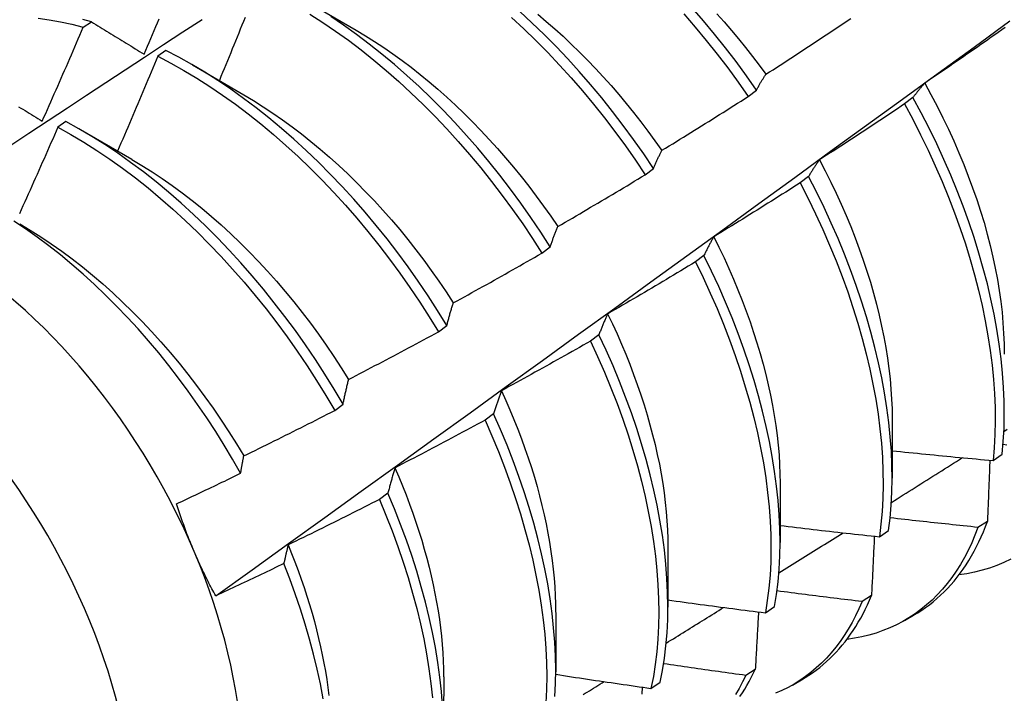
# Model space of a CAD drawing. Header units: inches. Extents: x 26 to 729, y 80 to 336.
# Tile 111 of 153: x 673.187 to 673.492, y 282.629 to 282.838. Entities that reach past the tile are written whole.
import ezdxf

# ---------------------------------------------------------------- set-up
doc = ezdxf.new("R2010")
doc.units = ezdxf.units.IN
doc.header["$MEASUREMENT"] = 0
doc.layers.add('Visible Edges(ANSI)', color=7, linetype='Continuous', lineweight=25)
doc.layers.add('Visible Tangent Edges(ANSI)', color=7, linetype='Continuous', lineweight=25)

msp = doc.modelspace()

# ---------------------------------------------------------------- linework, layer by layer
at = {"layer": 'Visible Edges(ANSI)'}
for p, q in [((673.27537, 282.84386), (673.29132, 282.83463)), ((673.20665, 282.83555), (673.20916, 282.83726)), ((673.23227, 282.8283), (673.22977, 282.82652)), ((673.24057, 282.82382), (673.25652, 282.81459)), ((673.41297, 282.81404), (673.41554, 282.816)), ((673.46411, 282.8137), (673.4615, 282.81172)), ((673.20127, 282.80629), (673.19877, 282.8045)), ((673.20577, 282.80378), (673.22172, 282.79455)), ((673.38102, 282.78974), (673.3836, 282.79171)), ((673.43173, 282.78919), (673.4291, 282.78721)), ((673.34899, 282.76539), (673.35158, 282.76736)), ((673.39924, 282.76464), (673.39661, 282.76266)), ((673.31688, 282.74099), (673.31948, 282.74297)), ((673.36666, 282.74008), (673.36403, 282.73809)), ((673.28468, 282.71655), (673.28728, 282.71853)), ((673.33398, 282.71549), (673.33134, 282.71351)), ((673.45768, 282.71398), (673.45766, 282.69554)), ((673.48895, 282.70101), (673.4918, 282.70293)), ((673.42288, 282.69394), (673.42286, 282.6755)), ((673.3012, 282.69089), (673.29855, 282.68891)), ((673.48719, 282.68212), (673.48429, 282.68025)), ((673.45369, 282.67733), (673.45654, 282.67924)), ((673.38808, 282.6739), (673.38806, 282.65546)), ((673.45124, 282.65906), (673.44833, 282.65721)), ((673.41831, 282.65374), (673.42117, 282.65564)), ((673.35328, 282.65386), (673.35326, 282.63542)), ((673.46151, 282.65133), (673.46432, 282.65295)), ((673.41518, 282.63613), (673.41226, 282.63428)), ((673.31849, 282.63382), (673.31846, 282.61538)), ((673.38282, 282.63025), (673.38569, 282.63215)), ((673.42671, 282.6313), (673.42952, 282.63291))]:
    msp.add_line(p, q, dxfattribs=at)
at = {"layer": 'Visible Edges(ANSI)', "flags": 128}
for points in [[(673.25686, 282.83859), (673.25636, 282.83736), (673.25587, 282.83614), (673.25538, 282.83491), (673.25488, 282.83369), (673.25439, 282.83246), (673.25389, 282.83124), (673.25339, 282.83001), (673.2529, 282.82879), (673.2524, 282.82757), (673.2519, 282.82634), (673.2514, 282.82512), (673.2509, 282.8239), (673.2504, 282.82267), (673.24989, 282.82145), (673.24939, 282.82023), (673.24889, 282.81901)], [(673.27692, 282.83962), (673.28094, 282.83705), (673.28494, 282.83434), (673.28892, 282.83148), (673.29287, 282.82848), (673.2968, 282.82535), (673.30069, 282.82209), (673.30454, 282.81871), (673.30834, 282.8152), (673.31209, 282.81158), (673.3158, 282.80784), (673.31944, 282.804), (673.32303, 282.80005), (673.32654, 282.79601), (673.32999, 282.79187), (673.33336, 282.78764), (673.33666, 282.78334), (673.33987, 282.77895), (673.343, 282.7745), (673.34604, 282.76997), (673.34899, 282.76539)], [(673.35158, 282.76736), (673.34863, 282.77194), (673.34558, 282.77646), (673.34244, 282.78091), (673.33922, 282.78528), (673.33592, 282.78959), (673.33254, 282.7938), (673.32909, 282.79794), (673.32557, 282.80197), (673.32198, 282.80591), (673.31833, 282.80975), (673.31462, 282.81348), (673.31086, 282.81709), (673.30706, 282.82059), (673.3032, 282.82396), (673.29931, 282.82721), (673.29539, 282.83033), (673.29143, 282.83332), (673.28745, 282.83617), (673.28344, 282.83887)], [(673.3836, 282.79171), (673.38056, 282.79623), (673.37743, 282.80068), (673.37422, 282.80507), (673.37092, 282.80937), (673.36754, 282.8136), (673.36409, 282.81773), (673.36058, 282.82178), (673.35699, 282.82572), (673.35335, 282.82956), (673.34964, 282.8333), (673.34589, 282.83692), (673.34208, 282.84042)], [(673.34772, 282.83955), (673.35034, 282.83734), (673.35295, 282.83506), (673.35553, 282.83272), (673.35809, 282.83031), (673.36062, 282.82784), (673.36312, 282.82531), (673.36559, 282.82273), (673.36803, 282.82009), (673.37043, 282.8174), (673.3728, 282.81466), (673.37513, 282.81187), (673.37743, 282.80904), (673.37968, 282.80616), (673.38189, 282.80324), (673.38406, 282.80029), (673.38618, 282.79729)], [(673.39304, 282.83965), (673.39655, 282.8356), (673.39999, 282.83145), (673.40336, 282.82721), (673.40664, 282.8229), (673.40985, 282.8185), (673.41297, 282.81404)], [(673.41554, 282.816), (673.41242, 282.82046), (673.40921, 282.82485), (673.40591, 282.82916), (673.40254, 282.83339), (673.3991, 282.83753), (673.39559, 282.84158)], [(673.40322, 282.83974), (673.4055, 282.83718), (673.40775, 282.83457), (673.40996, 282.83192), (673.41213, 282.82923), (673.41427, 282.8265), (673.41637, 282.82373), (673.41843, 282.82092)], [(673.14803, 282.77496), (673.154, 282.77894), (673.15996, 282.7829), (673.16592, 282.78687), (673.17189, 282.79083), (673.17785, 282.79478), (673.18382, 282.79873), (673.18979, 282.80268), (673.19576, 282.80662), (673.20173, 282.81055), (673.2077, 282.81449), (673.21367, 282.81841), (673.21964, 282.82234), (673.22561, 282.82626), (673.23158, 282.83017), (673.23756, 282.83408), (673.24353, 282.83798)], [(673.19261, 282.83838), (673.19607, 282.83788), (673.19956, 282.83724), (673.20309, 282.83647), (673.20665, 282.83555)], [(673.19391, 282.80635), (673.19445, 282.80757), (673.19499, 282.80878), (673.19553, 282.80999), (673.19606, 282.81121), (673.1966, 282.81242), (673.19714, 282.81364), (673.19767, 282.81485), (673.19821, 282.81607), (673.19874, 282.81728), (673.19927, 282.8185), (673.19981, 282.81972), (673.20034, 282.82093), (673.20087, 282.82215), (673.2014, 282.82337), (673.20193, 282.82458), (673.20245, 282.8258), (673.20298, 282.82702), (673.20351, 282.82824), (673.20403, 282.82946), (673.20456, 282.83068), (673.20508, 282.83189), (673.2056, 282.83311), (673.20612, 282.83433), (673.20665, 282.83555)], [(673.20916, 282.83726), (673.20652, 282.83794)], [(673.20916, 282.83726), (673.20983, 282.83684), (673.2105, 282.83643), (673.21118, 282.83601), (673.21185, 282.8356), (673.21253, 282.83518), (673.2132, 282.83476), (673.21388, 282.83435), (673.21456, 282.83393), (673.21524, 282.83351), (673.21592, 282.83309), (673.2166, 282.83267), (673.21728, 282.83225), (673.21796, 282.83183), (673.21864, 282.83141), (673.21933, 282.83099), (673.22001, 282.83057), (673.2207, 282.83015), (673.22138, 282.82973), (673.22207, 282.8293), (673.22276, 282.82888), (673.22345, 282.82846), (673.22413, 282.82803), (673.22482, 282.82761), (673.22552, 282.82718)], [(673.22552, 282.82718), (673.22603, 282.8284), (673.22655, 282.82962), (673.22707, 282.83084), (673.22759, 282.83206), (673.2281, 282.83328), (673.22862, 282.83451), (673.22913, 282.83573), (673.22964, 282.83695), (673.23016, 282.83817)], [(673.24775, 282.65897), (673.25906, 282.6671), (673.27035, 282.67522), (673.28164, 282.68335), (673.29291, 282.69148), (673.30418, 282.6996), (673.31543, 282.70773), (673.32667, 282.71585), (673.33791, 282.72398), (673.34913, 282.7321), (673.36035, 282.74022), (673.37155, 282.74834), (673.38274, 282.75646), (673.39393, 282.76457), (673.4051, 282.77268), (673.41627, 282.78079), (673.42743, 282.7889), (673.43857, 282.79701), (673.44971, 282.80511), (673.46084, 282.81321), (673.47196, 282.82131), (673.48307, 282.8294), (673.49417, 282.83749)], [(673.33956, 282.83854), (673.34336, 282.83503), (673.34711, 282.8314), (673.35081, 282.82765), (673.35445, 282.8238), (673.35803, 282.81985), (673.36155, 282.8158), (673.36499, 282.81166), (673.36836, 282.80743), (673.37165, 282.80312), (673.37486, 282.79873), (673.37798, 282.79427), (673.38102, 282.78974)], [(673.41847, 282.82094), (673.41958, 282.82165), (673.42068, 282.82236), (673.42179, 282.82307), (673.42289, 282.82379), (673.42399, 282.8245), (673.4251, 282.82522), (673.4262, 282.82594), (673.4273, 282.82665), (673.4284, 282.82737), (673.4295, 282.82809), (673.4306, 282.82881), (673.4317, 282.82954), (673.4328, 282.83026), (673.43389, 282.83098), (673.43499, 282.83171), (673.43609, 282.83244), (673.43718, 282.83316), (673.43828, 282.83389), (673.43937, 282.83462), (673.44047, 282.83535), (673.44156, 282.83608), (673.44265, 282.83681), (673.44374, 282.83755), (673.44483, 282.83828)], [(673.29132, 282.83461), (673.29419, 282.83291), (673.29705, 282.83112), (673.2999, 282.82924), (673.30274, 282.82728), (673.30557, 282.82523), (673.30838, 282.8231), (673.31118, 282.82089), (673.31395, 282.81861), (673.3167, 282.81626), (673.31943, 282.81383), (673.32213, 282.81133), (673.3248, 282.80877), (673.32744, 282.80615), (673.33005, 282.80346), (673.33262, 282.80071), (673.33516, 282.7979), (673.33766, 282.79504), (673.34011, 282.79213), (673.34253, 282.78916), (673.34489, 282.78615), (673.34721, 282.78309), (673.34948, 282.77999), (673.3517, 282.77685), (673.35387, 282.77366)], [(673.49273, 282.83545), (673.49165, 282.83469), (673.49057, 282.83393), (673.4895, 282.83317), (673.48842, 282.83241), (673.48734, 282.83165), (673.48626, 282.8309), (673.48518, 282.83014), (673.4841, 282.82939), (673.48302, 282.82864), (673.48193, 282.82789), (673.48085, 282.82714), (673.47977, 282.82639), (673.47868, 282.82564), (673.4776, 282.82489), (673.47651, 282.82414), (673.47543, 282.8234), (673.47434, 282.82265), (673.47325, 282.82191), (673.47216, 282.82117), (673.47107, 282.82043), (673.46998, 282.81969), (673.46889, 282.81895), (673.4678, 282.81821)], [(673.22977, 282.82652), (673.22926, 282.82529), (673.22874, 282.82407), (673.22823, 282.82284), (673.22772, 282.82161), (673.22721, 282.82038), (673.22669, 282.81916), (673.22618, 282.81793), (673.22566, 282.8167), (673.22514, 282.81548), (673.22462, 282.81425), (673.22411, 282.81302), (673.22359, 282.8118), (673.22307, 282.81057), (673.22255, 282.80935), (673.22202, 282.80812), (673.2215, 282.8069), (673.22098, 282.80567), (673.22045, 282.80445), (673.21993, 282.80323), (673.2194, 282.802), (673.21888, 282.80078), (673.21835, 282.79956), (673.21782, 282.79833), (673.21729, 282.79711)], [(673.22977, 282.82652), (673.23381, 282.82441), (673.23785, 282.82215), (673.24188, 282.81973), (673.2459, 282.81717), (673.2499, 282.81446), (673.25389, 282.81161), (673.25784, 282.80862), (673.26177, 282.8055), (673.26566, 282.80225), (673.26951, 282.79887), (673.27332, 282.79537), (673.27707, 282.79176), (673.28078, 282.78803), (673.28443, 282.78419), (673.28802, 282.78025), (673.29154, 282.77621), (673.29499, 282.77208), (673.29837, 282.76786), (673.30167, 282.76355), (673.30489, 282.75917), (673.30802, 282.75472), (673.31107, 282.7502), (673.31402, 282.74563), (673.31688, 282.74099)], [(673.31948, 282.74297), (673.31661, 282.7476), (673.31365, 282.75217), (673.3106, 282.75668), (673.30746, 282.76113), (673.30423, 282.7655), (673.30092, 282.7698), (673.29754, 282.77401), (673.29408, 282.77814), (673.29056, 282.78217), (673.28697, 282.7861), (673.28331, 282.78993), (673.2796, 282.79365), (673.27584, 282.79726), (673.27203, 282.80075), (673.26818, 282.80412), (673.26428, 282.80736), (673.26035, 282.81047), (673.2564, 282.81345), (673.25241, 282.81629), (673.24841, 282.81899), (673.24438, 282.82154), (673.24035, 282.82394), (673.23631, 282.8262), (673.23227, 282.8283)], [(673.41554, 282.816), (673.41566, 282.81622), (673.41578, 282.81644), (673.41589, 282.81665), (673.41601, 282.81687), (673.41613, 282.81708), (673.41625, 282.8173), (673.41637, 282.81751), (673.41649, 282.81772), (673.41661, 282.81793), (673.41673, 282.81814), (673.41685, 282.81834), (673.41697, 282.81855), (673.4171, 282.81875), (673.41722, 282.81896), (673.41734, 282.81916), (673.41746, 282.81936), (673.41759, 282.81956), (673.41771, 282.81976), (673.41784, 282.81996), (673.41796, 282.82016), (673.41809, 282.82035), (673.41822, 282.82055), (673.41834, 282.82074), (673.41847, 282.82094)], [(673.4678, 282.81821), (673.46764, 282.81803), (673.46748, 282.81786), (673.46732, 282.81768), (673.46717, 282.8175), (673.46701, 282.81732), (673.46685, 282.81714), (673.46669, 282.81696), (673.46654, 282.81677), (673.46638, 282.81659), (673.46623, 282.8164), (673.46607, 282.81622), (673.46592, 282.81603), (673.46576, 282.81584), (673.46561, 282.81565), (673.46546, 282.81546), (673.46531, 282.81527), (673.46516, 282.81508), (673.465, 282.81489), (673.46485, 282.81469), (673.46471, 282.8145), (673.46456, 282.8143), (673.46441, 282.8141), (673.46426, 282.8139), (673.46411, 282.8137)], [(673.46776, 282.8182), (673.4697, 282.81464), (673.47158, 282.81106), (673.47338, 282.80746), (673.47511, 282.80384), (673.47677, 282.80022), (673.47835, 282.79659), (673.47986, 282.79295), (673.48128, 282.78932), (673.48262, 282.78569), (673.48389, 282.78207), (673.48507, 282.77846), (673.48616, 282.77486), (673.48717, 282.77128), (673.48808, 282.76773), (673.48891, 282.76419), (673.48966, 282.76069), (673.49031, 282.75722), (673.49087, 282.75378), (673.49135, 282.75038), (673.49174, 282.74702), (673.49204, 282.74371), (673.49225, 282.74044), (673.49238, 282.73722), (673.49242, 282.73405)], [(673.25651, 282.81456), (673.25951, 282.81276), (673.26251, 282.81087), (673.2655, 282.80889), (673.26848, 282.80682), (673.27144, 282.80466), (673.27438, 282.80241), (673.27731, 282.80008), (673.28021, 282.79767), (673.28308, 282.79518), (673.28593, 282.79261), (673.28874, 282.78997), (673.29153, 282.78726), (673.29427, 282.78448), (673.29698, 282.78163), (673.29965, 282.77871), (673.30227, 282.77573), (673.30485, 282.77269), (673.30738, 282.76959), (673.30985, 282.76643), (673.31228, 282.76323), (673.31465, 282.75997), (673.31697, 282.75667), (673.31923, 282.75333), (673.32143, 282.74995)], [(673.38621, 282.79733), (673.38733, 282.79801), (673.38845, 282.7987), (673.38957, 282.79938), (673.39069, 282.80007), (673.39181, 282.80076), (673.39293, 282.80145), (673.39405, 282.80214), (673.39517, 282.80283), (673.39628, 282.80353), (673.3974, 282.80422), (673.39852, 282.80491), (673.39963, 282.80561), (673.40075, 282.80631), (673.40186, 282.80701), (673.40297, 282.8077), (673.40409, 282.8084), (673.4052, 282.80911), (673.40631, 282.80981), (673.40742, 282.81051), (673.40853, 282.81121), (673.40964, 282.81192), (673.41075, 282.81263), (673.41186, 282.81333), (673.41297, 282.81404)], [(673.4615, 282.81172), (673.46041, 282.81099), (673.45931, 282.81025), (673.45822, 282.80952), (673.45712, 282.80879), (673.45603, 282.80806), (673.45493, 282.80733), (673.45383, 282.8066), (673.45274, 282.80587), (673.45164, 282.80514), (673.45054, 282.80442), (673.44944, 282.80369), (673.44834, 282.80297), (673.44724, 282.80224), (673.44614, 282.80152), (673.44503, 282.8008), (673.44393, 282.80008), (673.44283, 282.79936), (673.44172, 282.79864), (673.44062, 282.79793), (673.43951, 282.79721), (673.43841, 282.7965), (673.4373, 282.79578), (673.43619, 282.79507), (673.43509, 282.79436)], [(673.4615, 282.81172), (673.46405, 282.80696), (673.4665, 282.80217), (673.46883, 282.79735), (673.47105, 282.79251), (673.47315, 282.78766), (673.47514, 282.7828), (673.47701, 282.77795), (673.47875, 282.77309), (673.48037, 282.76825), (673.48186, 282.76343), (673.48323, 282.75863), (673.48447, 282.75385), (673.48557, 282.74912), (673.48655, 282.74442), (673.48739, 282.73977), (673.4881, 282.73518), (673.48868, 282.73064), (673.48912, 282.72617), (673.48943, 282.72177), (673.4896, 282.71745), (673.48964, 282.7132), (673.48954, 282.70904), (673.48931, 282.70498), (673.48895, 282.70101)], [(673.4918, 282.70293), (673.49215, 282.7069), (673.49237, 282.71098), (673.49245, 282.71514), (673.49241, 282.71939), (673.49222, 282.72372), (673.4919, 282.72813), (673.49145, 282.73261), (673.49086, 282.73715), (673.49014, 282.74175), (673.48929, 282.7464), (673.48831, 282.7511), (673.48719, 282.75583), (673.48594, 282.76061), (673.48457, 282.76541), (673.48306, 282.77024), (673.48143, 282.77508), (673.47968, 282.77993), (673.4778, 282.78479), (673.47581, 282.78965), (673.4737, 282.7945), (673.47147, 282.79934), (673.46912, 282.80415), (673.46667, 282.80894), (673.46411, 282.8137)], [(673.1866, 282.81087), (673.18726, 282.81046), (673.18792, 282.81006), (673.18858, 282.80965), (673.18924, 282.80924), (673.18991, 282.80883), (673.19057, 282.80842), (673.19124, 282.808), (673.1919, 282.80759), (673.19257, 282.80718), (673.19324, 282.80677), (673.19391, 282.80635)], [(673.28728, 282.71853), (673.28451, 282.7232), (673.28164, 282.72783), (673.27867, 282.7324), (673.27562, 282.73691), (673.27247, 282.74135), (673.26924, 282.74572), (673.26593, 282.75001), (673.26254, 282.75422), (673.25908, 282.75834), (673.25555, 282.76237), (673.25195, 282.76629), (673.2483, 282.77012), (673.24458, 282.77383), (673.24082, 282.77743), (673.237, 282.78092), (673.23315, 282.78428), (673.22925, 282.78751), (673.22532, 282.79062), (673.22136, 282.79359), (673.21738, 282.79642), (673.21337, 282.79911), (673.20935, 282.80165), (673.20531, 282.80404), (673.20127, 282.80629)], [(673.19877, 282.8045), (673.19824, 282.80328), (673.1977, 282.80205), (673.19717, 282.80083), (673.19663, 282.79961), (673.19609, 282.79838), (673.19555, 282.79716), (673.19502, 282.79594), (673.19448, 282.79472), (673.19394, 282.79349), (673.19339, 282.79227), (673.19285, 282.79105), (673.19231, 282.78983), (673.19177, 282.78861), (673.19122, 282.78739), (673.19068, 282.78617), (673.19013, 282.78495), (673.18958, 282.78373), (673.18904, 282.78251), (673.18849, 282.78129), (673.18794, 282.78007), (673.18739, 282.77885), (673.18684, 282.77764)], [(673.19877, 282.8045), (673.20281, 282.80225), (673.20684, 282.79984), (673.21086, 282.79729), (673.21487, 282.79459), (673.21885, 282.79175), (673.22281, 282.78877), (673.22674, 282.78565), (673.23063, 282.78241), (673.23448, 282.77904), (673.23829, 282.77554), (673.24205, 282.77193), (673.24576, 282.76821), (673.24942, 282.76438), (673.25301, 282.76045), (673.25653, 282.75641), (673.25999, 282.75229), (673.26337, 282.74807), (673.26668, 282.74377), (673.2699, 282.7394), (673.27304, 282.73495), (673.27609, 282.73044), (673.27905, 282.72586), (673.28191, 282.72123), (673.28468, 282.71655)], [(673.3836, 282.79171), (673.38371, 282.79196), (673.38381, 282.7922), (673.38391, 282.79245), (673.38402, 282.79269), (673.38412, 282.79293), (673.38423, 282.79317), (673.38434, 282.79341), (673.38444, 282.79365), (673.38455, 282.79389), (673.38466, 282.79413), (673.38477, 282.79436), (673.38487, 282.7946), (673.38498, 282.79483), (673.38509, 282.79506), (673.3852, 282.79529), (673.38531, 282.79553), (673.38542, 282.79575), (673.38553, 282.79598), (673.38564, 282.79621), (673.38576, 282.79643), (673.38587, 282.79666), (673.38598, 282.79688), (673.38609, 282.79711), (673.38621, 282.79733)], [(673.22172, 282.79449), (673.22486, 282.79261), (673.228, 282.79064), (673.23112, 282.78857), (673.23423, 282.7864), (673.23732, 282.78413), (673.2404, 282.78177), (673.24344, 282.77932), (673.24646, 282.77677), (673.24945, 282.77414), (673.25241, 282.77142), (673.25533, 282.76862), (673.25821, 282.76574), (673.26106, 282.76278), (673.26386, 282.75975), (673.26661, 282.75665), (673.26932, 282.75348), (673.27197, 282.75025), (673.27458, 282.74696), (673.27713, 282.74362), (673.27962, 282.74022), (673.28205, 282.73677), (673.28443, 282.73329), (673.28673, 282.72975), (673.28898, 282.72619)], [(673.43509, 282.79436), (673.43494, 282.79415), (673.43479, 282.79395), (673.43465, 282.79375), (673.4345, 282.79354), (673.43436, 282.79333), (673.43422, 282.79312), (673.43407, 282.79291), (673.43393, 282.7927), (673.43379, 282.79249), (673.43365, 282.79228), (673.43351, 282.79206), (673.43337, 282.79185), (673.43323, 282.79163), (673.43309, 282.79142), (673.43295, 282.7912), (673.43281, 282.79098), (673.43267, 282.79076), (673.43254, 282.79054), (673.4324, 282.79032), (673.43226, 282.79009), (673.43213, 282.78987), (673.43199, 282.78964), (673.43186, 282.78942), (673.43173, 282.78919)], [(673.43506, 282.79434), (673.43685, 282.79092), (673.43858, 282.78748), (673.44024, 282.78403), (673.44183, 282.78057), (673.44335, 282.77711), (673.44479, 282.77364), (673.44617, 282.77017), (673.44746, 282.76671), (673.44868, 282.76324), (673.44982, 282.75979), (673.45089, 282.75635), (673.45188, 282.75292), (673.45279, 282.74951), (673.45363, 282.74612), (673.45439, 282.74276), (673.45507, 282.73942), (673.45567, 282.73611), (673.45619, 282.73283), (673.45663, 282.72958), (673.457, 282.72637), (673.45728, 282.72321), (673.45748, 282.72009), (673.45761, 282.71701), (673.45765, 282.71399)], [(673.35388, 282.77367), (673.35501, 282.77432), (673.35615, 282.77498), (673.35729, 282.77564), (673.35843, 282.7763), (673.35956, 282.77697), (673.3607, 282.77763), (673.36183, 282.77829), (673.36296, 282.77896), (673.3641, 282.77963), (673.36523, 282.78029), (673.36636, 282.78096), (673.36749, 282.78163), (673.36862, 282.7823), (673.36975, 282.78297), (673.37088, 282.78364), (673.37201, 282.78432), (673.37314, 282.78499), (673.37427, 282.78567), (673.37539, 282.78634), (673.37652, 282.78702), (673.37765, 282.7877), (673.37877, 282.78838), (673.3799, 282.78906), (673.38102, 282.78974)], [(673.4291, 282.78721), (673.42799, 282.7865), (673.42688, 282.78579), (673.42577, 282.78508), (673.42466, 282.78438), (673.42355, 282.78367), (673.42243, 282.78297), (673.42132, 282.78227), (673.42021, 282.78157), (673.41909, 282.78087), (673.41797, 282.78017), (673.41686, 282.77947), (673.41574, 282.77877), (673.41462, 282.77807), (673.4135, 282.77738), (673.41239, 282.77668), (673.41127, 282.77599), (673.41015, 282.7753), (673.40903, 282.77461), (673.4079, 282.77392), (673.40678, 282.77323), (673.40566, 282.77254), (673.40454, 282.77185), (673.40341, 282.77117), (673.40229, 282.77048)], [(673.4291, 282.78721), (673.43155, 282.78241), (673.43389, 282.7776), (673.43612, 282.77276), (673.43823, 282.76791), (673.44023, 282.76305), (673.4421, 282.75819), (673.44385, 282.75334), (673.44548, 282.7485), (673.44698, 282.74367), (673.44835, 282.73887), (673.4496, 282.7341), (673.45071, 282.72936), (673.4517, 282.72466), (673.45255, 282.72001), (673.45327, 282.71541), (673.45385, 282.71087), (673.4543, 282.7064), (673.45462, 282.70199), (673.4548, 282.69766), (673.45484, 282.69341), (673.45476, 282.68925), (673.45453, 282.68518), (673.45418, 282.6812), (673.45369, 282.67733)], [(673.45654, 282.67924), (673.45702, 282.68312), (673.45737, 282.6871), (673.45758, 282.69118), (673.45766, 282.69535), (673.4576, 282.69961), (673.45741, 282.70394), (673.45708, 282.70835), (673.45662, 282.71283), (673.45603, 282.71738), (673.4553, 282.72198), (673.45444, 282.72664), (673.45344, 282.73134), (673.45232, 282.73608), (673.45106, 282.74085), (673.44968, 282.74566), (673.44817, 282.75049), (673.44653, 282.75533), (673.44477, 282.76018), (673.44289, 282.76504), (673.44089, 282.7699), (673.43877, 282.77475), (673.43653, 282.77958), (673.43418, 282.7844), (673.43173, 282.78919)], [(673.25548, 282.69704), (673.25299, 282.70141), (673.25041, 282.70574), (673.24774, 282.71002), (673.24499, 282.71425), (673.24215, 282.71841), (673.23924, 282.72252), (673.23624, 282.72656), (673.23318, 282.73052), (673.23006, 282.73439), (673.22688, 282.73817), (673.22364, 282.74187), (673.22034, 282.74546), (673.21699, 282.74896), (673.2136, 282.75235), (673.21015, 282.75564), (673.20666, 282.75882), (673.20314, 282.76189), (673.19957, 282.76484), (673.19598, 282.76767), (673.19237, 282.77036), (673.18875, 282.77292), (673.18511, 282.77534)], [(673.18693, 282.77447), (673.19021, 282.77253), (673.19347, 282.77047), (673.19673, 282.76829), (673.19997, 282.76601), (673.20318, 282.76362), (673.20638, 282.76112), (673.20955, 282.75852), (673.21268, 282.75583), (673.21579, 282.75304), (673.21886, 282.75016), (673.22189, 282.74719), (673.22488, 282.74414), (673.22783, 282.74102), (673.23073, 282.73781), (673.23358, 282.73454), (673.23637, 282.73119), (673.23911, 282.72778), (673.24179, 282.72431), (673.24441, 282.72079), (673.24696, 282.71721), (673.24944, 282.71358), (673.25185, 282.7099), (673.25419, 282.70619), (673.25645, 282.70243)], [(673.35158, 282.76736), (673.35167, 282.76764), (673.35176, 282.76791), (673.35186, 282.76819), (673.35195, 282.76846), (673.35204, 282.76873), (673.35213, 282.769), (673.35223, 282.76927), (673.35232, 282.76953), (673.35241, 282.7698), (673.35251, 282.77007), (673.3526, 282.77033), (673.3527, 282.77059), (673.3528, 282.77086), (673.35289, 282.77112), (673.35299, 282.77138), (673.35309, 282.77164), (673.35318, 282.77189), (673.35328, 282.77215), (673.35338, 282.77241), (673.35348, 282.77266), (673.35358, 282.77291), (673.35368, 282.77317), (673.35378, 282.77342), (673.35388, 282.77367)], [(673.40229, 282.77048), (673.40216, 282.77025), (673.40202, 282.77002), (673.40189, 282.76979), (673.40176, 282.76955), (673.40163, 282.76932), (673.4015, 282.76908), (673.40137, 282.76884), (673.40124, 282.7686), (673.40111, 282.76837), (673.40098, 282.76812), (673.40085, 282.76788), (673.40073, 282.76764), (673.4006, 282.7674), (673.40047, 282.76715), (673.40035, 282.76691), (673.40022, 282.76666), (673.4001, 282.76641), (673.39998, 282.76616), (673.39985, 282.76591), (673.39973, 282.76566), (673.39961, 282.76541), (673.39948, 282.76515), (673.39936, 282.7649), (673.39924, 282.76464)], [(673.40228, 282.77049), (673.40391, 282.76721), (673.40548, 282.76392), (673.40699, 282.76062), (673.40843, 282.75732), (673.40981, 282.75401), (673.41112, 282.7507), (673.41237, 282.74739), (673.41355, 282.74408), (673.41466, 282.74079), (673.41571, 282.7375), (673.41668, 282.73422), (673.41759, 282.73096), (673.41843, 282.72772), (673.4192, 282.72449), (673.4199, 282.72129), (673.42052, 282.71812), (673.42107, 282.71497), (673.42155, 282.71185), (673.42196, 282.70877), (673.42229, 282.70572), (673.42255, 282.70272), (673.42273, 282.69975), (673.42284, 282.69683), (673.42287, 282.69395)], [(673.32148, 282.74996), (673.32263, 282.75059), (673.32378, 282.75122), (673.32493, 282.75186), (673.32609, 282.75249), (673.32724, 282.75313), (673.32839, 282.75376), (673.32954, 282.7544), (673.33069, 282.75504), (673.33183, 282.75568), (673.33298, 282.75632), (673.33413, 282.75696), (673.33528, 282.7576), (673.33642, 282.75825), (673.33757, 282.75889), (673.33871, 282.75954), (673.33986, 282.76018), (673.341, 282.76083), (673.34214, 282.76148), (673.34329, 282.76213), (673.34443, 282.76278), (673.34557, 282.76343), (673.34671, 282.76408), (673.34785, 282.76474), (673.34899, 282.76539)], [(673.39661, 282.76266), (673.39549, 282.76198), (673.39436, 282.7613), (673.39323, 282.76062), (673.3921, 282.75994), (673.39097, 282.75926), (673.38984, 282.75859), (673.38871, 282.75791), (673.38758, 282.75724), (673.38645, 282.75656), (673.38532, 282.75589), (673.38419, 282.75522), (673.38305, 282.75455), (673.38192, 282.75388), (673.38078, 282.75321), (673.37965, 282.75254), (673.37851, 282.75188), (673.37738, 282.75121), (673.37624, 282.75055), (673.3751, 282.74989), (673.37397, 282.74923), (673.37283, 282.74856), (673.37169, 282.74791), (673.37055, 282.74725), (673.36941, 282.74659)], [(673.39661, 282.76266), (673.39896, 282.75784), (673.40119, 282.75301), (673.40331, 282.74816), (673.40531, 282.7433), (673.40719, 282.73844), (673.40895, 282.73359), (673.41059, 282.72875), (673.41209, 282.72392), (673.41348, 282.71912), (673.41473, 282.71434), (673.41585, 282.7096), (673.41684, 282.7049), (673.4177, 282.70025), (673.41843, 282.69564), (673.41902, 282.6911), (673.41948, 282.68662), (673.4198, 282.68221), (673.41999, 282.67788), (673.42005, 282.67362), (673.41997, 282.66945), (673.41975, 282.66538), (673.4194, 282.6614), (673.41892, 282.65752), (673.41831, 282.65374)], [(673.42117, 282.65564), (673.42178, 282.65943), (673.42225, 282.66331), (673.42258, 282.6673), (673.42279, 282.67139), (673.42286, 282.67556), (673.42279, 282.67982), (673.42259, 282.68416), (673.42226, 282.68858), (673.42179, 282.69306), (673.42119, 282.69761), (673.42045, 282.70222), (673.41958, 282.70687), (673.41858, 282.71158), (673.41745, 282.71632), (673.41619, 282.7211), (673.4148, 282.7259), (673.41328, 282.73073), (673.41163, 282.73558), (673.40987, 282.74043), (673.40798, 282.74529), (673.40597, 282.75015), (673.40384, 282.755), (673.4016, 282.75983), (673.39924, 282.76464)], [(673.31948, 282.74297), (673.31955, 282.74327), (673.31963, 282.74357), (673.31971, 282.74388), (673.31979, 282.74418), (673.31987, 282.74448), (673.31995, 282.74478), (673.32004, 282.74507), (673.32012, 282.74537), (673.3202, 282.74567), (673.32028, 282.74596), (673.32036, 282.74625), (673.32045, 282.74654), (673.32053, 282.74684), (673.32062, 282.74713), (673.3207, 282.74741), (673.32078, 282.7477), (673.32087, 282.74799), (673.32096, 282.74827), (673.32104, 282.74856), (673.32113, 282.74884), (673.32121, 282.74912), (673.3213, 282.7494), (673.32139, 282.74968), (673.32148, 282.74996)], [(673.36941, 282.74659), (673.36929, 282.74633), (673.36917, 282.74607), (673.36905, 282.74581), (673.36893, 282.74555), (673.36881, 282.74528), (673.36869, 282.74502), (673.36858, 282.74475), (673.36846, 282.74449), (673.36834, 282.74422), (673.36823, 282.74395), (673.36811, 282.74368), (673.368, 282.74341), (673.36788, 282.74314), (673.36777, 282.74287), (673.36766, 282.74259), (673.36754, 282.74232), (673.36743, 282.74204), (673.36732, 282.74176), (673.36721, 282.74148), (673.3671, 282.74121), (673.36699, 282.74092), (673.36688, 282.74064), (673.36677, 282.74036), (673.36666, 282.74008)], [(673.36936, 282.74659), (673.37085, 282.74346), (673.37228, 282.74032), (673.37365, 282.73717), (673.37497, 282.73402), (673.37623, 282.73087), (673.37743, 282.72772), (673.37857, 282.72458), (673.37964, 282.72144), (673.38066, 282.71831), (673.38161, 282.7152), (673.3825, 282.71209), (673.38333, 282.709), (673.38409, 282.70593), (673.38478, 282.70288), (673.38541, 282.69985), (673.38597, 282.69685), (673.38646, 282.69387), (673.38689, 282.69092), (673.38724, 282.688), (673.38753, 282.68512), (673.38776, 282.68227), (673.38791, 282.67945), (673.38801, 282.67668), (673.38803, 282.67394)], [(673.289, 282.72621), (673.29017, 282.72682), (673.29134, 282.72742), (673.29251, 282.72803), (673.29367, 282.72864), (673.29484, 282.72924), (673.296, 282.72985), (673.29717, 282.73046), (673.29833, 282.73107), (673.2995, 282.73169), (673.30066, 282.7323), (673.30182, 282.73291), (673.30298, 282.73353), (673.30414, 282.73414), (673.3053, 282.73476), (673.30646, 282.73538), (673.30762, 282.736), (673.30878, 282.73662), (673.30994, 282.73724), (673.3111, 282.73786), (673.31226, 282.73849), (673.31341, 282.73911), (673.31457, 282.73974), (673.31572, 282.74037), (673.31688, 282.74099)], [(673.36403, 282.73809), (673.36288, 282.73744), (673.36174, 282.73678), (673.3606, 282.73613), (673.35945, 282.73548), (673.35831, 282.73483), (673.35716, 282.73418), (673.35601, 282.73353), (673.35487, 282.73289), (673.35372, 282.73224), (673.35257, 282.7316), (673.35142, 282.73095), (673.35027, 282.73031), (673.34912, 282.72967), (673.34797, 282.72903), (673.34682, 282.72839), (673.34567, 282.72775), (673.34452, 282.72711), (673.34337, 282.72647), (673.34221, 282.72584), (673.34106, 282.72521), (673.33991, 282.72457), (673.33875, 282.72394), (673.3376, 282.72331), (673.33644, 282.72268)], [(673.36403, 282.73809), (673.36627, 282.73326), (673.36839, 282.72841), (673.3704, 282.72355), (673.37229, 282.71869), (673.37405, 282.71384), (673.37569, 282.70899), (673.37721, 282.70417), (673.3786, 282.69936), (673.37986, 282.69458), (673.38099, 282.68984), (673.38199, 282.68514), (673.38286, 282.68048), (673.38359, 282.67588), (673.38419, 282.67133), (673.38466, 282.66685), (673.38499, 282.66243), (673.38519, 282.65809), (673.38525, 282.65383), (673.38518, 282.64966), (673.38497, 282.64558), (673.38463, 282.64159), (673.38416, 282.6377), (673.38355, 282.63392), (673.38282, 282.63025)], [(673.38569, 282.63215), (673.38641, 282.63583), (673.38701, 282.63961), (673.38747, 282.64351), (673.3878, 282.6475), (673.388, 282.65159), (673.38806, 282.65577), (673.38799, 282.66004), (673.38778, 282.66438), (673.38744, 282.6688), (673.38696, 282.67329), (673.38635, 282.67784), (673.38561, 282.68245), (673.38473, 282.68711), (673.38372, 282.69182), (673.38258, 282.69656), (673.38131, 282.70134), (673.37991, 282.70615), (673.37839, 282.71098), (673.37673, 282.71583), (673.37496, 282.72068), (673.37306, 282.72554), (673.37105, 282.7304), (673.36891, 282.73524), (673.36666, 282.74008)], [(673.28728, 282.71853), (673.28735, 282.71886), (673.28742, 282.71919), (673.28749, 282.71952), (673.28755, 282.71985), (673.28762, 282.72018), (673.28769, 282.72051), (673.28776, 282.72084), (673.28783, 282.72116), (673.2879, 282.72149), (673.28797, 282.72181), (673.28805, 282.72213), (673.28812, 282.72245), (673.28819, 282.72277), (673.28826, 282.72309), (673.28833, 282.72341), (673.28841, 282.72372), (673.28848, 282.72404), (673.28855, 282.72435), (673.28863, 282.72467), (673.2887, 282.72498), (673.28878, 282.72529), (673.28885, 282.7256), (673.28893, 282.72591), (673.289, 282.72621)], [(673.33644, 282.72268), (673.33633, 282.72239), (673.33622, 282.7221), (673.33612, 282.72181), (673.33601, 282.72152), (673.3359, 282.72123), (673.3358, 282.72094), (673.33569, 282.72065), (673.33559, 282.72035), (673.33549, 282.72006), (673.33538, 282.71976), (673.33528, 282.71946), (673.33518, 282.71916), (673.33507, 282.71886), (673.33497, 282.71856), (673.33487, 282.71826), (673.33477, 282.71796), (673.33467, 282.71765), (673.33457, 282.71735), (673.33447, 282.71704), (673.33437, 282.71673), (673.33427, 282.71642), (673.33418, 282.71611), (673.33408, 282.7158), (673.33398, 282.71549)], [(673.33641, 282.72266), (673.33776, 282.71969), (673.33906, 282.71671), (673.34031, 282.71372), (673.3415, 282.71074), (673.34264, 282.70775), (673.34372, 282.70478), (673.34474, 282.7018), (673.34571, 282.69884), (673.34662, 282.69588), (673.34747, 282.69293), (673.34826, 282.69), (673.34899, 282.68708), (673.34967, 282.68418), (673.35029, 282.6813), (673.35085, 282.67844), (673.35135, 282.6756), (673.35179, 282.67278), (673.35217, 282.66999), (673.3525, 282.66722), (673.35276, 282.66449), (673.35297, 282.66179), (673.35312, 282.65912), (673.3532, 282.65648), (673.35323, 282.65388)], [(673.25646, 282.70243), (673.25764, 282.70301), (673.25882, 282.70358), (673.26, 282.70416), (673.26118, 282.70474), (673.26236, 282.70532), (673.26354, 282.7059), (673.26472, 282.70649), (673.2659, 282.70707), (673.26708, 282.70765), (673.26825, 282.70824), (673.26943, 282.70883), (673.27061, 282.70941), (673.27178, 282.71), (673.27296, 282.71059), (673.27413, 282.71118), (673.27531, 282.71178), (673.27648, 282.71237), (673.27765, 282.71296), (673.27882, 282.71356), (673.28, 282.71416), (673.28117, 282.71475), (673.28234, 282.71535), (673.28351, 282.71595), (673.28468, 282.71655)], [(673.33134, 282.71351), (673.33018, 282.71288), (673.32902, 282.71225), (673.32786, 282.71163), (673.3267, 282.711), (673.32554, 282.71038), (673.32438, 282.70976), (673.32322, 282.70914), (673.32206, 282.70852), (673.32089, 282.7079), (673.31973, 282.70729), (673.31857, 282.70667), (673.3174, 282.70605), (673.31624, 282.70544), (673.31507, 282.70483), (673.31391, 282.70422), (673.31274, 282.70361), (673.31157, 282.703), (673.3104, 282.70239), (673.30924, 282.70178), (673.30807, 282.70117), (673.3069, 282.70057), (673.30573, 282.69996), (673.30456, 282.69936), (673.30339, 282.69876)], [(673.33134, 282.71351), (673.33347, 282.70866), (673.33548, 282.7038), (673.33738, 282.69894), (673.33915, 282.69409), (673.3408, 282.68924), (673.34233, 282.68441), (673.34372, 282.67961), (673.34499, 282.67483), (673.34613, 282.67008), (673.34713, 282.66538), (673.34801, 282.66072), (673.34875, 282.65611), (673.34936, 282.65156), (673.34983, 282.64707), (673.35017, 282.64265), (673.35038, 282.63831), (673.35045, 282.63405), (673.35039, 282.62987), (673.35019, 282.62578)], [(673.35302, 282.6277), (673.35321, 282.6318), (673.35326, 282.63599), (673.35318, 282.64026), (673.35296, 282.64461), (673.35261, 282.64903), (673.35213, 282.65352), (673.35151, 282.65808), (673.35076, 282.66269), (673.34987, 282.66735), (673.34886, 282.67206), (673.34771, 282.67681), (673.34643, 282.68159), (673.34503, 282.6864), (673.34349, 282.69123), (673.34183, 282.69607), (673.34005, 282.70093), (673.33815, 282.70579), (673.33612, 282.71065), (673.33398, 282.71549)], [(673.49232, 282.71005), (673.49332, 282.71069)], [(673.49324, 282.70582), (673.49208, 282.70593)], [(673.25548, 282.69704), (673.25552, 282.69727), (673.25556, 282.6975), (673.2556, 282.69773), (673.25564, 282.69796), (673.25568, 282.69819), (673.25572, 282.69841), (673.25576, 282.69864), (673.2558, 282.69887), (673.25584, 282.69909), (673.25588, 282.69932), (673.25592, 282.69954), (673.25596, 282.69977), (673.256, 282.69999), (673.25604, 282.70022), (673.25608, 282.70044), (673.25612, 282.70066), (673.25617, 282.70089), (673.25621, 282.70111), (673.25625, 282.70133), (673.25629, 282.70155), (673.25633, 282.70177), (673.25637, 282.70199), (673.25642, 282.70221), (673.25646, 282.70243)], [(673.45741, 282.688), (673.45833, 282.68858), (673.45925, 282.68915), (673.46017, 282.68973), (673.46109, 282.69031), (673.462, 282.69089), (673.46292, 282.69147), (673.46384, 282.69205), (673.46476, 282.69262), (673.46568, 282.6932), (673.46659, 282.69378), (673.46751, 282.69436), (673.46843, 282.69494), (673.46935, 282.69552), (673.47026, 282.6961), (673.47118, 282.69668), (673.4721, 282.69726), (673.47302, 282.69784), (673.47393, 282.69841), (673.47485, 282.69899), (673.47577, 282.69957), (673.47668, 282.70015), (673.4776, 282.70073), (673.47852, 282.70131), (673.47943, 282.70189)], [(673.45767, 282.70404), (673.45897, 282.7039), (673.46027, 282.70377), (673.46157, 282.70363), (673.46288, 282.7035), (673.46418, 282.70337), (673.46548, 282.70324), (673.46678, 282.7031), (673.46809, 282.70297), (673.46939, 282.70285), (673.47069, 282.70272), (673.472, 282.70259), (673.4733, 282.70246), (673.4746, 282.70234), (673.47591, 282.70221), (673.47721, 282.70209), (673.47851, 282.70197), (673.47982, 282.70184), (673.48112, 282.70172), (673.48243, 282.7016), (673.48373, 282.70148), (673.48504, 282.70136), (673.48634, 282.70124), (673.48765, 282.70113), (673.48895, 282.70101)], [(673.48797, 282.7011), (673.48794, 282.70031), (673.48791, 282.69952), (673.48788, 282.69874), (673.48785, 282.69795), (673.48782, 282.69716), (673.48779, 282.69638), (673.48775, 282.69559), (673.48772, 282.6948), (673.48769, 282.69401), (673.48766, 282.69322), (673.48763, 282.69243), (673.48759, 282.69164), (673.48756, 282.69085), (673.48753, 282.69006), (673.4875, 282.68926), (673.48746, 282.68847), (673.48743, 282.68768), (673.4874, 282.68689), (673.48736, 282.68609), (673.48733, 282.6853), (673.4873, 282.6845), (673.48726, 282.68371), (673.48723, 282.68291), (673.48719, 282.68212)], [(673.30339, 282.69876), (673.30329, 282.69844), (673.30319, 282.69813), (673.3031, 282.69781), (673.303, 282.69749), (673.30291, 282.69717), (673.30281, 282.69685), (673.30272, 282.69653), (673.30263, 282.69621), (673.30254, 282.69588), (673.30244, 282.69556), (673.30235, 282.69523), (673.30226, 282.6949), (673.30217, 282.69458), (673.30208, 282.69425), (673.30199, 282.69392), (673.3019, 282.69358), (673.30181, 282.69325), (673.30172, 282.69292), (673.30163, 282.69258), (673.30155, 282.69225), (673.30146, 282.69191), (673.30137, 282.69157), (673.30129, 282.69123), (673.3012, 282.69089)], [(673.30337, 282.69876), (673.30458, 282.69594), (673.30574, 282.69312), (673.30685, 282.6903), (673.30791, 282.68748), (673.30892, 282.68466), (673.30989, 282.68185), (673.3108, 282.67904), (673.31167, 282.67624), (673.31248, 282.67345), (673.31324, 282.67067), (673.31396, 282.6679), (673.31462, 282.66515), (673.31523, 282.66241), (673.31579, 282.65969), (673.3163, 282.65699), (673.31675, 282.65431), (673.31715, 282.65166), (673.3175, 282.64902), (673.3178, 282.64642), (673.31804, 282.64384), (673.31823, 282.64129), (673.31837, 282.63877), (673.31845, 282.63628), (673.31847, 282.63383)], [(673.2356, 282.68755), (673.23643, 282.68794), (673.23726, 282.68833), (673.2381, 282.68872), (673.23893, 282.68911), (673.23976, 282.6895), (673.24059, 282.68989), (673.24142, 282.69028), (673.24225, 282.69068), (673.24308, 282.69107), (673.2439, 282.69146), (673.24473, 282.69186), (673.24556, 282.69225), (673.24639, 282.69265), (673.24722, 282.69305), (673.24805, 282.69344), (673.24887, 282.69384), (673.2497, 282.69424), (673.25053, 282.69464), (673.25135, 282.69504), (673.25218, 282.69544), (673.25301, 282.69584), (673.25383, 282.69624), (673.25466, 282.69664), (673.25548, 282.69704)], [(673.29855, 282.68891), (673.29737, 282.68831), (673.2962, 282.68771), (673.29503, 282.68711), (673.29385, 282.68652), (673.29268, 282.68592), (673.2915, 282.68533), (673.29032, 282.68474), (673.28915, 282.68415), (673.28797, 282.68355), (673.28679, 282.68297), (673.28561, 282.68238), (673.28443, 282.68179), (673.28325, 282.6812), (673.28207, 282.68062), (673.28089, 282.68004), (673.27971, 282.67945), (673.27853, 282.67887), (673.27735, 282.67829), (673.27617, 282.67771), (673.27498, 282.67713), (673.2738, 282.67656), (673.27261, 282.67598), (673.27143, 282.67541), (673.27024, 282.67483)], [(673.29855, 282.68891), (673.30057, 282.68405), (673.30247, 282.67919), (673.30425, 282.67434), (673.30591, 282.66949), (673.30744, 282.66466), (673.30884, 282.65985), (673.31012, 282.65507), (673.31127, 282.65032), (673.31228, 282.64561), (673.31316, 282.64095), (673.31391, 282.63634), (673.31453, 282.63179), (673.31501, 282.6273)], [(673.31815, 282.62483), (673.31779, 282.62926), (673.3173, 282.63375), (673.31667, 282.63831), (673.31591, 282.64292), (673.31502, 282.64759), (673.31399, 282.6523), (673.31284, 282.65705), (673.31155, 282.66183), (673.31014, 282.66665), (673.3086, 282.67148), (673.30693, 282.67632), (673.30514, 282.68118), (673.30323, 282.68604), (673.3012, 282.69089)], [(673.24104, 282.6728), (673.24079, 282.6734), (673.24054, 282.674), (673.24029, 282.67461), (673.24004, 282.67521), (673.2398, 282.67582), (673.23956, 282.67642), (673.23932, 282.67703), (673.23908, 282.67764), (673.23884, 282.67825), (673.23861, 282.67886), (673.23838, 282.67948), (673.23815, 282.68009), (673.23793, 282.6807), (673.23771, 282.68132), (673.23749, 282.68194), (673.23727, 282.68256), (673.23705, 282.68318), (673.23684, 282.6838), (673.23663, 282.68442), (673.23642, 282.68504), (673.23621, 282.68567), (673.236, 282.68629), (673.2358, 282.68692), (673.2356, 282.68755)], [(673.48429, 282.68025), (673.48316, 282.68036), (673.48202, 282.68048), (673.48088, 282.6806), (673.47974, 282.68071), (673.47861, 282.68083), (673.47747, 282.68095), (673.47633, 282.68107), (673.4752, 282.68119), (673.47406, 282.68131), (673.47293, 282.68143), (673.47179, 282.68155), (673.47065, 282.68167), (673.46952, 282.68179), (673.46838, 282.68192), (673.46725, 282.68204), (673.46611, 282.68217), (673.46497, 282.68229), (673.46384, 282.68242), (673.4627, 282.68254), (673.46157, 282.68267), (673.46043, 282.6828), (673.4593, 282.68293), (673.45816, 282.68306), (673.45703, 282.68319)], [(673.42286, 282.68084), (673.42415, 282.68069), (673.42543, 282.68053), (673.42671, 282.68038), (673.428, 282.68023), (673.42928, 282.68008), (673.43056, 282.67992), (673.43185, 282.67977), (673.43313, 282.67962), (673.43441, 282.67947), (673.4357, 282.67932), (673.43698, 282.67918), (673.43826, 282.67903), (673.43955, 282.67888), (673.44083, 282.67874), (673.44212, 282.67859), (673.4434, 282.67845), (673.44469, 282.67831), (673.44597, 282.67816), (673.44726, 282.67802), (673.44855, 282.67788), (673.44983, 282.67774), (673.45112, 282.6776), (673.4524, 282.67747), (673.45369, 282.67733)], [(673.48429, 282.68025), (673.48335, 282.67779), (673.48233, 282.6754), (673.48124, 282.67309), (673.48008, 282.67087), (673.47885, 282.66872), (673.47755, 282.66666), (673.47618, 282.66469), (673.47474, 282.6628), (673.47323, 282.66101), (673.47166, 282.6593), (673.47003, 282.65768), (673.46833, 282.65616), (673.46657, 282.65473), (673.46475, 282.6534), (673.46288, 282.65216), (673.46094, 282.65102), (673.45895, 282.64997), (673.45691, 282.64903), (673.45481, 282.64818), (673.45266, 282.64743), (673.45046, 282.64679), (673.44822, 282.64624), (673.44593, 282.6458), (673.44359, 282.64546)], [(673.46432, 282.65295), (673.46559, 282.65371), (673.46683, 282.65452), (673.46805, 282.65536), (673.46925, 282.65624), (673.47042, 282.65717), (673.47156, 282.65814), (673.47267, 282.65915), (673.47376, 282.66019), (673.47482, 282.66128), (673.47586, 282.66241), (673.47686, 282.66358), (673.47784, 282.66478), (673.47878, 282.66602), (673.4797, 282.66731), (673.48059, 282.66863), (673.48144, 282.66998), (673.48227, 282.67138), (673.48307, 282.67281), (673.48383, 282.67427), (673.48457, 282.67577), (673.48527, 282.67731), (673.48595, 282.67888), (673.48659, 282.68048), (673.48719, 282.68212)], [(673.42248, 282.66608), (673.42332, 282.6666), (673.42415, 282.66712), (673.42498, 282.66764), (673.42581, 282.66816), (673.42664, 282.66868), (673.42747, 282.6692), (673.4283, 282.66972), (673.42913, 282.67024), (673.42997, 282.67076), (673.4308, 282.67128), (673.43163, 282.6718), (673.43246, 282.67232), (673.43329, 282.67284), (673.43412, 282.67336), (673.43495, 282.67388), (673.43578, 282.6744), (673.43661, 282.67493), (673.43744, 282.67545), (673.43827, 282.67597), (673.4391, 282.67649), (673.43993, 282.67701), (673.44076, 282.67753), (673.44159, 282.67805), (673.44242, 282.67857)], [(673.45212, 282.6775), (673.45209, 282.67673), (673.45205, 282.67597), (673.45202, 282.6752), (673.45198, 282.67444), (673.45195, 282.67367), (673.45191, 282.67291), (673.45188, 282.67214), (673.45184, 282.67138), (673.4518, 282.67061), (673.45177, 282.66984), (673.45173, 282.66908), (673.45169, 282.66831), (673.45166, 282.66754), (673.45162, 282.66677), (673.45158, 282.666), (673.45155, 282.66523), (673.45151, 282.66446), (673.45147, 282.66369), (673.45143, 282.66292), (673.45139, 282.66215), (673.45136, 282.66138), (673.45132, 282.66061), (673.45128, 282.65984), (673.45124, 282.65906)], [(673.27024, 282.67483), (673.27018, 282.6746), (673.27013, 282.67436), (673.27007, 282.67412), (673.27001, 282.67388), (673.26995, 282.67364), (673.26989, 282.6734), (673.26984, 282.67316), (673.26978, 282.67292), (673.26972, 282.67268), (673.26966, 282.67244), (673.26961, 282.6722), (673.26955, 282.67196), (673.26949, 282.67172), (673.26944, 282.67147), (673.26938, 282.67123), (673.26933, 282.67098), (673.26927, 282.67074), (673.26922, 282.67049), (673.26916, 282.67025), (673.26911, 282.67), (673.26905, 282.66975), (673.269, 282.66951), (673.26894, 282.66926), (673.26889, 282.66901)], [(673.27019, 282.67484), (673.27127, 282.67217), (673.27231, 282.66951), (673.2733, 282.66685), (673.27426, 282.66419), (673.27517, 282.66154), (673.27603, 282.65889), (673.27685, 282.65625), (673.27763, 282.65362), (673.27836, 282.651), (673.27904, 282.64839), (673.27968, 282.64579), (673.28028, 282.6432), (673.28082, 282.64064), (673.28132, 282.63809), (673.28177, 282.63555), (673.28218, 282.63304), (673.28253, 282.63055), (673.28284, 282.62808)], [(673.24775, 282.65897), (673.24745, 282.65953), (673.24714, 282.66009), (673.24684, 282.66065), (673.24654, 282.66121), (673.24625, 282.66178), (673.24595, 282.66235), (673.24566, 282.66291), (673.24537, 282.66348), (673.24508, 282.66405), (673.2448, 282.66463), (673.24452, 282.6652), (673.24424, 282.66577), (673.24396, 282.66635), (673.24368, 282.66693), (673.24341, 282.66751), (673.24314, 282.66809), (673.24287, 282.66867), (673.2426, 282.66926), (673.24233, 282.66984), (673.24207, 282.67043), (673.24181, 282.67102), (673.24155, 282.67161), (673.2413, 282.6722), (673.24104, 282.6728)], [(673.26889, 282.66901), (673.26801, 282.66859), (673.26713, 282.66816), (673.26626, 282.66774), (673.26538, 282.66731), (673.2645, 282.66689), (673.26362, 282.66647), (673.26274, 282.66605), (673.26186, 282.66563), (673.26098, 282.66521), (673.2601, 282.66479), (673.25922, 282.66437), (673.25834, 282.66395), (673.25746, 282.66353), (673.25658, 282.66311), (673.2557, 282.6627), (673.25482, 282.66228), (673.25394, 282.66186), (673.25305, 282.66145), (673.25217, 282.66103), (673.25129, 282.66062), (673.25041, 282.66021), (673.24952, 282.65979), (673.24864, 282.65938), (673.24775, 282.65897)], [(673.28112, 282.62705), (673.28025, 282.63162), (673.27926, 282.63622), (673.27814, 282.64085), (673.2769, 282.64551), (673.27554, 282.65019), (673.27405, 282.65488), (673.27245, 282.65958), (673.27073, 282.6643), (673.26889, 282.66901)], [(673.49447, 282.67037), (673.49234, 282.66934), (673.49015, 282.66843), (673.4879, 282.66762), (673.4856, 282.66692), (673.48325, 282.66633), (673.48084, 282.66586), (673.47839, 282.6655)], [(673.44833, 282.65721), (673.44723, 282.65734), (673.44613, 282.65747), (673.44503, 282.6576), (673.44392, 282.65773), (673.44282, 282.65787), (673.44172, 282.658), (673.44062, 282.65813), (673.43952, 282.65827), (673.43842, 282.6584), (673.43732, 282.65854), (673.43622, 282.65868), (673.43512, 282.65881), (673.43402, 282.65895), (673.43292, 282.65909), (673.43182, 282.65923), (673.43072, 282.65937), (673.42962, 282.65951), (673.42852, 282.65965), (673.42742, 282.6598), (673.42632, 282.65994), (673.42522, 282.66008), (673.42412, 282.66022), (673.42302, 282.66037), (673.42192, 282.66051)], [(673.42952, 282.63291), (673.43069, 282.63361), (673.43184, 282.63435), (673.43297, 282.63512), (673.43408, 282.63593), (673.43517, 282.63677), (673.43623, 282.63764), (673.43728, 282.63856), (673.43829, 282.6395), (673.43929, 282.64048), (673.44026, 282.64149), (673.44121, 282.64254), (673.44213, 282.64362), (673.44303, 282.64473), (673.44391, 282.64588), (673.44476, 282.64706), (673.44558, 282.64827), (673.44638, 282.64951), (673.44715, 282.65078), (673.4479, 282.65209), (673.44862, 282.65342), (673.44932, 282.65479), (673.44998, 282.65618), (673.45063, 282.65761), (673.45124, 282.65906)], [(673.38754, 282.6443), (673.38828, 282.64476), (673.38902, 282.64522), (673.38977, 282.64568), (673.39051, 282.64615), (673.39126, 282.64661), (673.392, 282.64707), (673.39274, 282.64753), (673.39349, 282.64799), (673.39423, 282.64846), (673.39497, 282.64892), (673.39572, 282.64938), (673.39646, 282.64984), (673.3972, 282.65031), (673.39795, 282.65077), (673.39869, 282.65123), (673.39943, 282.65169), (673.40017, 282.65216), (673.40092, 282.65262), (673.40166, 282.65308), (673.4024, 282.65354), (673.40315, 282.65401), (673.40389, 282.65447), (673.40463, 282.65493), (673.40537, 282.6554)], [(673.38806, 282.65771), (673.38932, 282.65753), (673.39058, 282.65736), (673.39184, 282.65719), (673.3931, 282.65702), (673.39436, 282.65685), (673.39561, 282.65668), (673.39687, 282.65651), (673.39813, 282.65634), (673.39939, 282.65617), (673.40065, 282.656), (673.40191, 282.65584), (673.40317, 282.65567), (673.40443, 282.65551), (673.40569, 282.65534), (673.40696, 282.65518), (673.40822, 282.65502), (673.40948, 282.65485), (673.41074, 282.65469), (673.412, 282.65453), (673.41326, 282.65437), (673.41452, 282.65421), (673.41579, 282.65406), (673.41705, 282.6539), (673.41831, 282.65374)], [(673.44833, 282.65721), (673.44735, 282.65496), (673.44631, 282.65278), (673.4452, 282.65067), (673.44403, 282.64864), (673.44279, 282.64669), (673.44149, 282.64481), (673.44014, 282.64301), (673.43872, 282.64129), (673.43724, 282.63965), (673.43571, 282.6381), (673.43411, 282.63662), (673.43247, 282.63523), (673.43076, 282.63393), (673.42901, 282.63271), (673.4272, 282.63158), (673.42534, 282.63054), (673.42343, 282.62958), (673.42147, 282.62872)], [(673.41617, 282.65401), (673.41613, 282.65327), (673.41609, 282.65253), (673.41605, 282.65178), (673.41601, 282.65104), (673.41597, 282.6503), (673.41593, 282.64956), (673.41589, 282.64881), (673.41585, 282.64807), (673.41581, 282.64733), (673.41577, 282.64658), (673.41572, 282.64584), (673.41568, 282.64509), (673.41564, 282.64435), (673.4156, 282.6436), (673.41556, 282.64286), (673.41552, 282.64211), (673.41547, 282.64136), (673.41543, 282.64062), (673.41539, 282.63987), (673.41535, 282.63912), (673.41531, 282.63837), (673.41526, 282.63762), (673.41522, 282.63688), (673.41518, 282.63613)], [(673.41226, 282.63428), (673.41119, 282.63442), (673.41013, 282.63457), (673.40907, 282.63471), (673.408, 282.63486), (673.40694, 282.63501), (673.40588, 282.63516), (673.40481, 282.6353), (673.40375, 282.63545), (673.40269, 282.6356), (673.40162, 282.63575), (673.40056, 282.6359), (673.3995, 282.63605), (673.39844, 282.63621), (673.39737, 282.63636), (673.39631, 282.63651), (673.39525, 282.63666), (673.39419, 282.63682), (673.39313, 282.63697), (673.39207, 282.63713), (673.391, 282.63728), (673.38994, 282.63744), (673.38888, 282.6376), (673.38782, 282.63775), (673.38676, 282.63791)], [(673.35326, 282.63462), (673.35449, 282.63443), (673.35572, 282.63424), (673.35695, 282.63405), (673.35818, 282.63387), (673.35941, 282.63368), (673.36064, 282.63349), (673.36187, 282.63331), (673.3631, 282.63312), (673.36433, 282.63294), (673.36556, 282.63275), (673.36679, 282.63257), (673.36802, 282.63239), (673.36925, 282.63221), (673.37049, 282.63203), (673.37172, 282.63185), (673.37295, 282.63167), (673.37418, 282.63149), (673.37542, 282.63131), (673.37665, 282.63113), (673.37788, 282.63095), (673.37911, 282.63078), (673.38035, 282.6306), (673.38158, 282.63043), (673.38282, 282.63025)], [(673.41226, 282.63428), (673.41125, 282.63224), (673.41019, 282.63026), (673.40907, 282.62835)], [(673.41043, 282.62771), (673.41118, 282.62883), (673.4119, 282.62999), (673.4126, 282.63116), (673.41327, 282.63236), (673.41393, 282.63359), (673.41456, 282.63485), (673.41518, 282.63613)], [(673.36174, 282.62832), (673.3624, 282.62872), (673.36305, 282.62912), (673.3637, 282.62953), (673.36436, 282.62993), (673.36501, 282.63034), (673.36567, 282.63074), (673.36632, 282.63115), (673.36697, 282.63155), (673.36763, 282.63196), (673.36828, 282.63236)], [(673.3801, 282.63064), (673.38006, 282.62992), (673.38001, 282.6292), (673.37997, 282.62848)]]:
    msp.add_lwpolyline(points, dxfattribs=at)
at = {"layer": 'Visible Edges(ANSI)'}
for start_param, end_param in [(1.363879, 2.411076), (0.316681, 1.363879)]:
    msp.add_ellipse((673.16344, 282.65914), major_axis=(0.06533, -0.11344), ratio=0.578093, start_param=start_param, end_param=end_param, dxfattribs=at)
at = {"layer": 'Visible Tangent Edges(ANSI)'}
msp.add_ellipse((673.13004, 282.63991), major_axis=(0.06533, -0.11344), ratio=0.578093, start_param=0, end_param=3.141593, dxfattribs=at)

doc.saveas('drawing.dxf')
